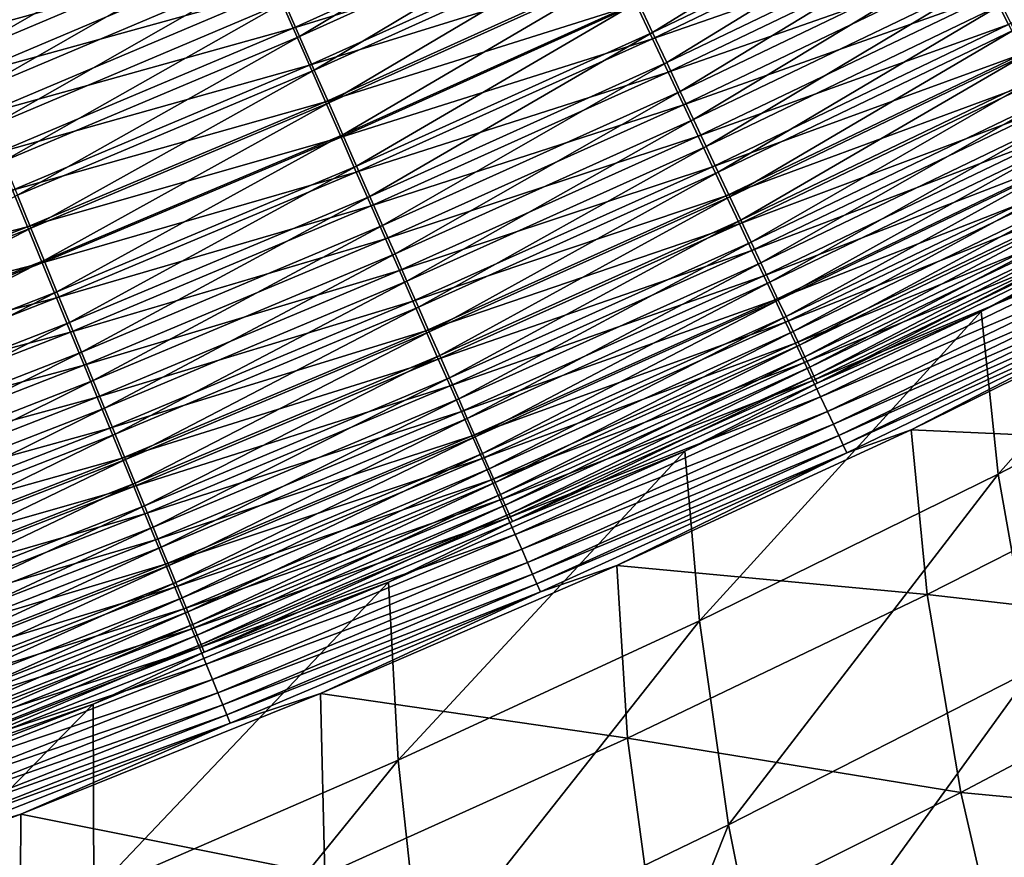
# Model space of a CAD drawing. Header units: metres. Extents: x -1 to 1402, y -1402 to 1.
# Tile 238 of 256: x 853 to 892, y -1155 to -1122. Entities that reach past the tile are written whole.
import ezdxf

# ---------------------------------------------------------------- set-up
doc = ezdxf.new("R2010")
doc.units = ezdxf.units.M

msp = doc.modelspace()

# ---------------------------------------------------------------- linework, layer by layer
at = {"layer": 'None0'}
for points in [[(849.970703, -1121.086548, -499.921295), (850.552734, -1122.509277, -499.609467), (861.357605, -1116.255615, -499.916809)], [(850.552734, -1122.509277, -499.609467), (861.978027, -1117.668457, -499.602509), (861.357605, -1116.255615, -499.916809)], [(903.226746, -1116.050537, -490.582764), (891.827271, -1121.89563, -490.645081), (892.326111, -1122.890381, -489.52002)], [(864.384888, -1123.149414, -497.665863), (875.202271, -1116.651855, -498.234009), (863.797363, -1121.811279, -498.250732)], [(864.384888, -1123.149414, -497.665863), (875.825745, -1117.978394, -497.644836), (875.202271, -1116.651855, -498.234009)], [(878.185303, -1122.999756, -494.648712), (889.019653, -1116.297974, -495.455505), (877.617798, -1121.791992, -495.490234)], [(878.185303, -1122.999756, -494.648712), (889.619202, -1117.493286, -494.608307), (889.019653, -1116.297974, -495.455505)], [(903.520508, -1116.835083, -493.904388), (892.10144, -1122.682739, -493.964813), (891.512878, -1121.508667, -495.071655)], [(851.129211, -1123.918457, -499.229645), (861.978027, -1117.668457, -499.602509), (850.552734, -1122.509277, -499.609467)], [(851.129211, -1123.918457, -499.229645), (862.592468, -1119.067505, -499.219696), (861.978027, -1117.668457, -499.602509)], [(875.561646, -1117.658691, -501.038818), (864.131592, -1122.822876, -501.056854), (863.48291, -1121.344727, -501.61969)], [(875.561646, -1117.658691, -501.038818), (876.238037, -1119.098755, -500.398956), (864.131592, -1122.822876, -501.056854)], [(889.620728, -1117.734497, -498.021881), (878.182251, -1123.238281, -498.059418), (877.549561, -1121.891113, -498.90741)], [(890.27124, -1119.031982, -497.102051), (878.182251, -1123.238281, -498.059418), (889.620728, -1117.734497, -498.021881)], [(878.736145, -1124.171875, -493.748322), (889.619202, -1117.493286, -494.608307), (878.185303, -1122.999756, -494.648712)], [(878.736145, -1124.171875, -493.748322), (890.200928, -1118.653076, -493.701904), (889.619202, -1117.493286, -494.608307)], [(864.960999, -1124.461304, -497.015808), (875.825745, -1117.978394, -497.644836), (864.384888, -1123.149414, -497.665863)], [(864.960999, -1124.461304, -497.015808), (876.43689, -1119.278931, -496.98999), (875.825745, -1117.978394, -497.644836)], [(850.085388, -1121.623413, -502.871735), (862.157837, -1118.325684, -502.52533), (850.716858, -1123.167969, -502.532806)], [(850.716858, -1123.167969, -502.532806), (862.157837, -1118.325684, -502.52533), (862.824402, -1119.844482, -502.109375)], [(879.269043, -1125.306152, -492.790802), (890.200928, -1118.653076, -493.701904), (878.736145, -1124.171875, -493.748322)], [(879.269043, -1125.306152, -492.790802), (890.763611, -1119.774902, -492.738098), (890.200928, -1118.653076, -493.701904)], [(851.69873, -1125.310669, -498.78241), (862.592468, -1119.067505, -499.219696), (851.129211, -1123.918457, -499.229645)], [(851.69873, -1125.310669, -498.78241), (863.199402, -1120.449585, -498.768921), (862.592468, -1119.067505, -499.219696)], [(876.238037, -1119.098755, -500.398956), (864.769043, -1124.275391, -500.421661), (864.131592, -1122.822876, -501.056854)], [(876.901062, -1120.510498, -499.687866), (864.769043, -1124.275391, -500.421661), (876.238037, -1119.098755, -500.398956)], [(865.524475, -1125.744629, -496.302277), (876.43689, -1119.278931, -496.98999), (864.960999, -1124.461304, -497.015808)], [(865.524475, -1125.744629, -496.302277), (877.034607, -1120.550903, -496.27124), (876.43689, -1119.278931, -496.98999)], [(890.27124, -1119.031982, -497.102051), (878.797974, -1124.549316, -497.145752), (878.182251, -1123.238281, -498.059418)], [(890.902344, -1120.290894, -496.118011), (878.797974, -1124.549316, -497.145752), (890.27124, -1119.031982, -497.102051)], [(850.716858, -1123.167969, -502.532806), (862.824402, -1119.844482, -502.109375), (851.342224, -1124.697632, -502.120117)], [(851.342224, -1124.697632, -502.120117), (862.824402, -1119.844482, -502.109375), (863.48291, -1121.344727, -501.61969)], [(879.782959, -1126.399902, -491.777863), (890.763611, -1119.774902, -492.738098), (879.269043, -1125.306152, -492.790802)], [(890.763611, -1119.774902, -492.738098), (879.782959, -1126.399902, -491.777863), (891.306091, -1120.856567, -491.718536)], [(852.259888, -1126.682495, -498.26825), (863.199402, -1120.449585, -498.768921), (851.69873, -1125.310669, -498.78241)], [(852.259888, -1126.682495, -498.26825), (863.797363, -1121.811279, -498.250732), (863.199402, -1120.449585, -498.768921)], [(876.901062, -1120.510498, -499.687866), (865.393982, -1125.699341, -499.715759), (864.769043, -1124.275391, -500.421661)], [(877.549561, -1121.891113, -498.90741), (865.393982, -1125.699341, -499.715759), (876.901062, -1120.510498, -499.687866)], [(890.902344, -1120.290894, -496.118011), (879.395508, -1125.821655, -496.168213), (878.797974, -1124.549316, -497.145752)], [(891.512878, -1121.508667, -495.071655), (879.395508, -1125.821655, -496.168213), (890.902344, -1120.290894, -496.118011)], [(866.074402, -1126.99707, -495.526855), (877.034607, -1120.550903, -496.27124), (865.524475, -1125.744629, -496.302277)], [(866.074402, -1126.99707, -495.526855), (877.617798, -1121.791992, -495.490234), (877.034607, -1120.550903, -496.27124)], [(891.306091, -1120.856567, -491.718536), (879.782959, -1126.399902, -491.777863), (880.276855, -1127.451172, -490.711273)], [(891.306091, -1120.856567, -491.718536), (880.276855, -1127.451172, -490.711273), (891.827271, -1121.89563, -490.645081)], [(863.48291, -1121.344727, -501.61969), (851.960022, -1126.208984, -501.634216), (851.342224, -1124.697632, -502.120117)], [(864.131592, -1122.822876, -501.056854), (851.960022, -1126.208984, -501.634216), (863.48291, -1121.344727, -501.61969)], [(891.512878, -1121.508667, -495.071655), (879.973694, -1127.052734, -495.128723), (879.395508, -1125.821655, -496.168213)], [(892.10144, -1122.682739, -493.964813), (879.973694, -1127.052734, -495.128723), (891.512878, -1121.508667, -495.071655)], [(852.81134, -1128.030762, -497.687897), (863.797363, -1121.811279, -498.250732), (852.259888, -1126.682495, -498.26825)], [(852.81134, -1128.030762, -497.687897), (864.384888, -1123.149414, -497.665863), (863.797363, -1121.811279, -498.250732)], [(877.549561, -1121.891113, -498.90741), (866.00531, -1127.092407, -498.940918), (865.393982, -1125.699341, -499.715759)], [(878.182251, -1123.238281, -498.059418), (866.00531, -1127.092407, -498.940918), (877.549561, -1121.891113, -498.90741)], [(866.60968, -1128.216187, -494.691315), (877.617798, -1121.791992, -495.490234), (866.074402, -1126.99707, -495.526855)], [(866.60968, -1128.216187, -494.691315), (878.185303, -1122.999756, -494.648712), (877.617798, -1121.791992, -495.490234)], [(891.827271, -1121.89563, -490.645081), (880.276855, -1127.451172, -490.711273), (880.749756, -1128.457764, -489.593292)], [(891.827271, -1121.89563, -490.645081), (880.749756, -1128.457764, -489.593292), (892.326111, -1122.890381, -489.52002)], [(892.10144, -1122.682739, -493.964813), (880.53125, -1128.23999, -494.029053), (879.973694, -1127.052734, -495.128723)], [(892.66687, -1123.810669, -492.79953), (880.53125, -1128.23999, -494.029053), (892.10144, -1122.682739, -493.964813)], [(864.131592, -1122.822876, -501.056854), (852.568787, -1127.697998, -501.075745), (851.960022, -1126.208984, -501.634216)], [(864.131592, -1122.822876, -501.056854), (864.769043, -1124.275391, -500.421661), (852.568787, -1127.697998, -501.075745)], [(853.352112, -1129.352783, -497.042847), (864.384888, -1123.149414, -497.665863), (852.81134, -1128.030762, -497.687897)], [(853.352112, -1129.352783, -497.042847), (864.960999, -1124.461304, -497.015808), (864.384888, -1123.149414, -497.665863)], [(867.129272, -1129.399658, -493.797241), (878.185303, -1122.999756, -494.648712), (866.60968, -1128.216187, -494.691315)], [(867.129272, -1129.399658, -493.797241), (878.736145, -1124.171875, -493.748322), (878.185303, -1122.999756, -494.648712)], [(892.326111, -1122.890381, -489.52002), (880.749756, -1128.457764, -489.593292), (881.200806, -1129.417969, -488.426331)], [(892.326111, -1122.890381, -489.52002), (881.200806, -1129.417969, -488.426331), (892.801697, -1123.838745, -488.345795)], [(878.182251, -1123.238281, -498.059418), (866.601868, -1128.451904, -498.09903), (866.00531, -1127.092407, -498.940918)], [(878.797974, -1124.549316, -497.145752), (866.601868, -1128.451904, -498.09903), (878.182251, -1123.238281, -498.059418)], [(892.66687, -1123.810669, -492.79953), (881.067017, -1129.380981, -492.871185), (880.53125, -1128.23999, -494.029053)], [(893.208069, -1124.890259, -491.578217), (881.067017, -1129.380981, -492.871185), (892.66687, -1123.810669, -492.79953)], [(892.801697, -1123.838745, -488.345795), (881.200806, -1129.417969, -488.426331), (881.629272, -1130.329956, -487.212738)], [(892.801697, -1123.838745, -488.345795), (881.629272, -1130.329956, -487.212738), (893.253235, -1124.739014, -487.124725)], [(864.769043, -1124.275391, -500.421661), (853.167053, -1129.161499, -500.445465), (852.568787, -1127.697998, -501.075745)], [(865.393982, -1125.699341, -499.715759), (853.167053, -1129.161499, -500.445465), (864.769043, -1124.275391, -500.421661)], [(867.632141, -1130.545166, -492.846405), (878.736145, -1124.171875, -493.748322), (867.129272, -1129.399658, -493.797241)], [(867.632141, -1130.545166, -492.846405), (879.269043, -1125.306152, -492.790802), (878.736145, -1124.171875, -493.748322)], [(853.881165, -1130.64624, -496.334747), (864.960999, -1124.461304, -497.015808), (853.352112, -1129.352783, -497.042847)], [(853.881165, -1130.64624, -496.334747), (865.524475, -1125.744629, -496.302277), (864.960999, -1124.461304, -497.015808)], [(878.797974, -1124.549316, -497.145752), (867.182556, -1129.775146, -497.191833), (866.601868, -1128.451904, -498.09903)], [(879.395508, -1125.821655, -496.168213), (867.182556, -1129.775146, -497.191833), (878.797974, -1124.549316, -497.145752)], [(893.253235, -1124.739014, -487.124725), (881.629272, -1130.329956, -487.212738), (882.034119, -1131.192017, -485.954895)], [(893.253235, -1124.739014, -487.124725), (882.034119, -1131.192017, -485.954895), (893.679626, -1125.589478, -485.859314)], [(893.208069, -1124.890259, -491.578217), (881.580078, -1130.473633, -491.657593), (881.067017, -1129.380981, -492.871185)], [(893.724121, -1125.919678, -490.303558), (881.580078, -1130.473633, -491.657593), (893.208069, -1124.890259, -491.578217)], [(868.117249, -1131.650146, -491.840393), (879.269043, -1125.306152, -492.790802), (867.632141, -1130.545166, -492.846405)], [(868.117249, -1131.650146, -491.840393), (879.782959, -1126.399902, -491.777863), (879.269043, -1125.306152, -492.790802)], [(865.393982, -1125.699341, -499.715759), (853.753662, -1130.596558, -499.744965), (853.167053, -1129.161499, -500.445465)], [(866.00531, -1127.092407, -498.940918), (853.753662, -1130.596558, -499.744965), (865.393982, -1125.699341, -499.715759)], [(854.397583, -1131.908936, -495.565216), (865.524475, -1125.744629, -496.302277), (853.881165, -1130.64624, -496.334747)], [(854.397583, -1131.908936, -495.565216), (866.074402, -1126.99707, -495.526855), (865.524475, -1125.744629, -496.302277)], [(879.395508, -1125.821655, -496.168213), (867.746277, -1131.059814, -496.221191), (867.182556, -1129.775146, -497.191833)], [(879.973694, -1127.052734, -495.128723), (867.746277, -1131.059814, -496.221191), (879.395508, -1125.821655, -496.168213)], [(893.679626, -1125.589478, -485.859314), (882.034119, -1131.192017, -485.954895), (882.414551, -1132.002075, -484.655151)], [(893.679626, -1125.589478, -485.859314), (882.414551, -1132.002075, -484.655151), (894.080139, -1126.388184, -484.55188)], [(893.724121, -1125.919678, -490.303558), (882.069458, -1131.515869, -490.390839), (881.580078, -1130.473633, -491.657593)], [(894.213928, -1126.896973, -488.978119), (882.069458, -1131.515869, -490.390839), (893.724121, -1125.919678, -490.303558)], [(868.117249, -1131.650146, -491.840393), (868.583618, -1132.712524, -490.781036), (879.782959, -1126.399902, -491.777863)], [(879.782959, -1126.399902, -491.777863), (868.583618, -1132.712524, -490.781036), (880.276855, -1127.451172, -490.711273)], [(894.080139, -1126.388184, -484.55188), (882.414551, -1132.002075, -484.655151), (882.769775, -1132.758423, -483.315918)], [(894.080139, -1126.388184, -484.55188), (882.769775, -1132.758423, -483.315918), (894.453735, -1127.133301, -483.204865)], [(854.90033, -1133.138306, -494.735931), (866.074402, -1126.99707, -495.526855), (854.397583, -1131.908936, -495.565216)], [(854.90033, -1133.138306, -494.735931), (866.60968, -1128.216187, -494.691315), (866.074402, -1126.99707, -495.526855)], [(879.973694, -1127.052734, -495.128723), (868.291809, -1132.303101, -495.188873), (867.746277, -1131.059814, -496.221191)], [(880.53125, -1128.23999, -494.029053), (868.291809, -1132.303101, -495.188873), (879.973694, -1127.052734, -495.128723)], [(894.213928, -1126.896973, -488.978119), (882.534241, -1132.505737, -489.073486), (882.069458, -1131.515869, -490.390839)], [(894.676636, -1127.820068, -487.604523), (882.534241, -1132.505737, -489.073486), (894.213928, -1126.896973, -488.978119)], [(866.00531, -1127.092407, -498.940918), (854.327576, -1132.00061, -498.976074), (853.753662, -1130.596558, -499.744965)], [(866.601868, -1128.451904, -498.09903), (854.327576, -1132.00061, -498.976074), (866.00531, -1127.092407, -498.940918)], [(894.453735, -1127.133301, -483.204865), (882.769775, -1132.758423, -483.315918), (883.098816, -1133.459229, -481.939545)], [(894.453735, -1127.133301, -483.204865), (883.098816, -1133.459229, -481.939545), (894.799561, -1127.822998, -481.820679)], [(880.276855, -1127.451172, -490.711273), (868.583618, -1132.712524, -490.781036), (869.030334, -1133.730347, -489.670563)], [(880.276855, -1127.451172, -490.711273), (869.030334, -1133.730347, -489.670563), (880.749756, -1128.457764, -489.593292)], [(894.676636, -1127.820068, -487.604523), (882.97345, -1133.441406, -487.70813), (882.534241, -1132.505737, -489.073486)], [(895.111145, -1128.68689, -486.185364), (882.97345, -1133.441406, -487.70813), (894.676636, -1127.820068, -487.604523)], [(894.799561, -1127.822998, -481.820679), (883.098816, -1133.459229, -481.939545), (883.401001, -1134.102905, -480.528595)], [(894.799561, -1127.822998, -481.820679), (883.401001, -1134.102905, -480.528595), (895.11676, -1128.455811, -480.401947)], [(866.601868, -1128.451904, -498.09903), (854.887756, -1133.371094, -498.140533), (854.327576, -1132.00061, -498.976074)], [(867.182556, -1129.775146, -497.191833), (854.887756, -1133.371094, -498.140533), (866.601868, -1128.451904, -498.09903)], [(855.388489, -1134.332031, -493.848511), (866.60968, -1128.216187, -494.691315), (854.90033, -1133.138306, -494.735931)], [(855.388489, -1134.332031, -493.848511), (867.129272, -1129.399658, -493.797241), (866.60968, -1128.216187, -494.691315)], [(880.53125, -1128.23999, -494.029053), (868.818054, -1133.502563, -494.096771), (868.291809, -1132.303101, -495.188873)], [(881.067017, -1129.380981, -492.871185), (868.818054, -1133.502563, -494.096771), (880.53125, -1128.23999, -494.029053)], [(880.749756, -1128.457764, -489.593292), (869.030334, -1133.730347, -489.670563), (869.456604, -1134.70166, -488.511292)], [(880.749756, -1128.457764, -489.593292), (869.456604, -1134.70166, -488.511292), (881.200806, -1129.417969, -488.426331)], [(895.11676, -1128.455811, -480.401947), (883.401001, -1134.102905, -480.528595), (883.67572, -1134.68811, -479.086548)], [(895.11676, -1128.455811, -480.401947), (883.67572, -1134.68811, -479.086548), (895.404785, -1129.030396, -478.952118)], [(902.312927, -1128.240234, -469.728088), (891.030273, -1133.905151, -469.891968), (891.691284, -1140.266479, -423.169312)], [(891.030273, -1133.905151, -469.891968), (902.312927, -1128.240234, -469.728088), (896.391174, -1130.999268, -471.365479)], [(902.312927, -1128.240234, -469.728088), (891.691284, -1140.266479, -423.169312), (903.241577, -1134.24939, -423.214264)], [(895.111145, -1128.68689, -486.185364), (883.386169, -1134.320679, -486.297363), (882.97345, -1133.441406, -487.70813)], [(895.516479, -1129.495728, -484.723267), (883.386169, -1134.320679, -486.297363), (895.111145, -1128.68689, -486.185364)], [(853.753662, -1130.596558, -499.744965), (841.440063, -1133.752808, -500.470276), (853.167053, -1129.161499, -500.445465)], [(842.112671, -1135.251709, -496.368561), (853.881165, -1130.64624, -496.334747), (853.352112, -1129.352783, -497.042847)], [(895.404785, -1129.030396, -478.952118), (883.67572, -1134.68811, -479.086548), (883.922546, -1135.214233, -477.616974)], [(895.404785, -1129.030396, -478.952118), (883.922546, -1135.214233, -477.616974), (895.663147, -1129.545898, -477.474854)], [(855.861084, -1135.487793, -492.904633), (867.129272, -1129.399658, -493.797241), (855.388489, -1134.332031, -493.848511)], [(855.861084, -1135.487793, -492.904633), (867.632141, -1130.545166, -492.846405), (867.129272, -1129.399658, -493.797241)], [(881.067017, -1129.380981, -492.871185), (869.323914, -1134.65564, -492.946777), (868.818054, -1133.502563, -494.096771)], [(881.580078, -1130.473633, -491.657593), (869.323914, -1134.65564, -492.946777), (881.067017, -1129.380981, -492.871185)], [(881.200806, -1129.417969, -488.426331), (869.456604, -1134.70166, -488.511292), (869.861694, -1135.624756, -487.305573)], [(881.200806, -1129.417969, -488.426331), (869.861694, -1135.624756, -487.305573), (881.629272, -1130.329956, -487.212738)], [(895.516479, -1129.495728, -484.723267), (883.771545, -1135.141724, -484.843689), (883.386169, -1134.320679, -486.297363)], [(895.891663, -1130.244507, -483.220825), (883.771545, -1135.141724, -484.843689), (895.516479, -1129.495728, -484.723267)], [(895.663147, -1129.545898, -477.474854), (883.922546, -1135.214233, -477.616974), (884.141113, -1135.680054, -476.123596)], [(895.663147, -1129.545898, -477.474854), (884.141113, -1135.680054, -476.123596), (895.891479, -1130.001587, -475.973907)], [(867.182556, -1129.775146, -497.191833), (855.433167, -1134.705444, -497.240143), (854.887756, -1133.371094, -498.140533)], [(867.746277, -1131.059814, -496.221191), (855.433167, -1134.705444, -497.240143), (867.182556, -1129.775146, -497.191833)], [(895.891479, -1130.001587, -475.973907), (884.141113, -1135.680054, -476.123596), (884.330872, -1136.084717, -474.609985)], [(895.891479, -1130.001587, -475.973907), (884.330872, -1136.084717, -474.609985), (896.089233, -1130.39624, -474.452881)], [(881.580078, -1130.473633, -491.657593), (869.808533, -1135.760376, -491.741333), (869.323914, -1134.65564, -492.946777)], [(882.069458, -1131.515869, -490.390839), (869.808533, -1135.760376, -491.741333), (881.580078, -1130.473633, -491.657593)], [(881.629272, -1130.329956, -487.212738), (869.861694, -1135.624756, -487.305573), (870.244751, -1136.497681, -486.055756)], [(881.629272, -1130.329956, -487.212738), (870.244751, -1136.497681, -486.055756), (882.034119, -1131.192017, -485.954895)], [(895.891663, -1130.244507, -483.220825), (884.12854, -1135.902344, -483.349762), (883.771545, -1135.141724, -484.843689)], [(896.23584, -1130.931274, -481.680908), (884.12854, -1135.902344, -483.349762), (895.891663, -1130.244507, -483.220825)], [(896.089233, -1130.39624, -474.452881), (884.330872, -1136.084717, -474.609985), (884.491516, -1136.427246, -473.079834)], [(884.491516, -1136.427246, -473.079834), (896.25592, -1130.729126, -472.915527), (896.089233, -1130.39624, -474.452881)], [(853.753662, -1130.596558, -499.744965), (841.988098, -1135.19751, -499.775452), (841.440063, -1133.752808, -500.470276)], [(854.327576, -1132.00061, -498.976074), (841.988098, -1135.19751, -499.775452), (853.753662, -1130.596558, -499.744965)], [(842.595337, -1136.523438, -495.605164), (853.881165, -1130.64624, -496.334747), (842.112671, -1135.251709, -496.368561)], [(842.595337, -1136.523438, -495.605164), (854.397583, -1131.908936, -495.565216), (853.881165, -1130.64624, -496.334747)], [(856.317139, -1136.603149, -491.905945), (867.632141, -1130.545166, -492.846405), (855.861084, -1135.487793, -492.904633)], [(856.317139, -1136.603149, -491.905945), (868.117249, -1131.650146, -491.840393), (867.632141, -1130.545166, -492.846405)], [(884.622437, -1136.706787, -471.536743), (896.25592, -1130.729126, -472.915527), (884.491516, -1136.427246, -473.079834)], [(884.622437, -1136.706787, -471.536743), (896.391174, -1130.999268, -471.365479), (896.25592, -1130.729126, -472.915527)], [(867.746277, -1131.059814, -496.221191), (855.962708, -1136.001221, -496.276703), (855.433167, -1134.705444, -497.240143)], [(868.291809, -1132.303101, -495.188873), (855.962708, -1136.001221, -496.276703), (867.746277, -1131.059814, -496.221191)], [(882.034119, -1131.192017, -485.954895), (870.244751, -1136.497681, -486.055756), (870.604919, -1137.318604, -484.76416)], [(882.034119, -1131.192017, -485.954895), (870.604919, -1137.318604, -484.76416), (882.414551, -1132.002075, -484.655151)], [(896.23584, -1130.931274, -481.680908), (884.45636, -1136.600952, -481.818329), (884.12854, -1135.902344, -483.349762)], [(896.54834, -1131.555054, -480.107239), (884.45636, -1136.600952, -481.818329), (896.23584, -1130.931274, -481.680908)], [(891.030273, -1133.905151, -469.891968), (896.391174, -1130.999268, -471.365479), (884.622437, -1136.706787, -471.536743)], [(856.317139, -1136.603149, -491.905945), (856.755737, -1137.675903, -490.854187), (868.117249, -1131.650146, -491.840393)], [(856.755737, -1137.675903, -490.854187), (868.583618, -1132.712524, -490.781036), (868.117249, -1131.650146, -491.840393)], [(882.069458, -1131.515869, -490.390839), (870.270996, -1136.814697, -490.482941), (869.808533, -1135.760376, -491.741333)], [(882.534241, -1132.505737, -489.073486), (870.270996, -1136.814697, -490.482941), (882.069458, -1131.515869, -490.390839)], [(896.54834, -1131.555054, -480.107239), (884.754395, -1137.236328, -480.253143), (884.45636, -1136.600952, -481.818329)], [(896.828735, -1132.114624, -478.503845), (884.754395, -1137.236328, -480.253143), (896.54834, -1131.555054, -480.107239)], [(854.327576, -1132.00061, -498.976074), (842.524414, -1136.611328, -499.012695), (841.988098, -1135.19751, -499.775452)], [(854.887756, -1133.371094, -498.140533), (842.524414, -1136.611328, -499.012695), (854.327576, -1132.00061, -498.976074)], [(843.06543, -1137.761963, -494.78241), (854.397583, -1131.908936, -495.565216), (842.595337, -1136.523438, -495.605164)], [(843.06543, -1137.761963, -494.78241), (854.90033, -1133.138306, -494.735931), (854.397583, -1131.908936, -495.565216)], [(882.414551, -1132.002075, -484.655151), (870.604919, -1137.318604, -484.76416), (870.941467, -1138.085815, -483.433136)], [(882.414551, -1132.002075, -484.655151), (870.941467, -1138.085815, -483.433136), (882.769775, -1132.758423, -483.315918)], [(868.291809, -1132.303101, -495.188873), (856.475342, -1137.255615, -495.251984), (855.962708, -1136.001221, -496.276703)], [(868.818054, -1133.502563, -494.096771), (856.475342, -1137.255615, -495.251984), (868.291809, -1132.303101, -495.188873)], [(896.828735, -1132.114624, -478.503845), (885.022217, -1137.807251, -478.658142), (884.754395, -1137.236328, -480.253143)], [(897.076416, -1132.609253, -476.874725), (885.022217, -1137.807251, -478.658142), (896.828735, -1132.114624, -478.503845)], [(856.755737, -1137.675903, -490.854187), (857.176025, -1138.703979, -489.751556), (868.583618, -1132.712524, -490.781036)], [(868.583618, -1132.712524, -490.781036), (857.176025, -1138.703979, -489.751556), (869.030334, -1133.730347, -489.670563)], [(882.534241, -1132.505737, -489.073486), (870.710449, -1137.816528, -489.174164), (870.270996, -1136.814697, -490.482941)], [(882.97345, -1133.441406, -487.70813), (870.710449, -1137.816528, -489.174164), (882.534241, -1132.505737, -489.073486)], [(882.769775, -1132.758423, -483.315918), (870.941467, -1138.085815, -483.433136), (871.25354, -1138.797363, -482.065002)], [(882.769775, -1132.758423, -483.315918), (871.25354, -1138.797363, -482.065002), (883.098816, -1133.459229, -481.939545)], [(897.076416, -1132.609253, -476.874725), (885.259338, -1138.312866, -477.037262), (885.022217, -1137.807251, -478.658142)], [(897.076416, -1132.609253, -476.874725), (897.291016, -1133.03772, -475.223846), (885.259338, -1138.312866, -477.037262)], [(843.521912, -1138.964844, -493.901917), (854.90033, -1133.138306, -494.735931), (843.06543, -1137.761963, -494.78241)], [(843.521912, -1138.964844, -493.901917), (855.388489, -1134.332031, -493.848511), (854.90033, -1133.138306, -494.735931)], [(885.259338, -1138.312866, -477.037262), (897.291016, -1133.03772, -475.223846), (885.465271, -1138.752197, -475.39447)], [(885.465271, -1138.752197, -475.39447), (897.291016, -1133.03772, -475.223846), (897.471924, -1133.39917, -473.555237)], [(888.297913, -1138.522949, -470.339172), (899.68457, -1132.930298, -470.156799), (900.515503, -1139.074097, -423.60968)], [(899.68457, -1132.930298, -470.156799), (888.297913, -1138.522949, -470.339172), (897.618713, -1133.692383, -471.872833)], [(854.887756, -1133.371094, -498.140533), (843.048035, -1137.991699, -498.183807), (842.524414, -1136.611328, -499.012695)], [(855.433167, -1134.705444, -497.240143), (843.048035, -1137.991699, -498.183807), (854.887756, -1133.371094, -498.140533)], [(868.818054, -1133.502563, -494.096771), (856.970093, -1138.466309, -494.167816), (856.475342, -1137.255615, -495.251984)], [(869.323914, -1134.65564, -492.946777), (856.970093, -1138.466309, -494.167816), (868.818054, -1133.502563, -494.096771)], [(882.97345, -1133.441406, -487.70813), (871.125916, -1138.764038, -487.817535), (870.710449, -1137.816528, -489.174164)], [(883.386169, -1134.320679, -486.297363), (871.125916, -1138.764038, -487.817535), (882.97345, -1133.441406, -487.70813)], [(883.098816, -1133.459229, -481.939545), (871.25354, -1138.797363, -482.065002), (871.540405, -1139.451538, -480.662323)], [(883.098816, -1133.459229, -481.939545), (871.540405, -1139.451538, -480.662323), (883.401001, -1134.102905, -480.528595)], [(897.471924, -1133.39917, -473.555237), (885.639526, -1139.124146, -473.733704), (885.465271, -1138.752197, -475.39447)], [(897.618713, -1133.692383, -471.872833), (885.639526, -1139.124146, -473.733704), (897.471924, -1133.39917, -473.555237)], [(869.030334, -1133.730347, -489.670563), (857.176025, -1138.703979, -489.751556), (857.577271, -1139.685669, -488.600372)], [(869.030334, -1133.730347, -489.670563), (857.577271, -1139.685669, -488.600372), (869.456604, -1134.70166, -488.511292)], [(891.030273, -1133.905151, -469.891968), (879.44812, -1139.367798, -470.068024), (880.020325, -1146.000854, -423.122955)], [(879.44812, -1139.367798, -470.068024), (891.030273, -1133.905151, -469.891968), (884.622437, -1136.706787, -471.536743)], [(891.030273, -1133.905151, -469.891968), (880.020325, -1146.000854, -423.122955), (891.691284, -1140.266479, -423.169312)], [(897.618713, -1133.692383, -471.872833), (885.781616, -1139.427612, -472.058899), (885.639526, -1139.124146, -473.733704)], [(897.618713, -1133.692383, -471.872833), (888.297913, -1138.522949, -470.339172), (885.781616, -1139.427612, -472.058899)], [(843.96405, -1140.129883, -492.965332), (855.388489, -1134.332031, -493.848511), (843.521912, -1138.964844, -493.901917)], [(843.96405, -1140.129883, -492.965332), (855.861084, -1135.487793, -492.904633), (855.388489, -1134.332031, -493.848511)], [(883.386169, -1134.320679, -486.297363), (871.516663, -1139.655151, -486.415588), (871.125916, -1138.764038, -487.817535)], [(883.771545, -1135.141724, -484.843689), (871.516663, -1139.655151, -486.415588), (883.386169, -1134.320679, -486.297363)], [(883.401001, -1134.102905, -480.528595), (871.540405, -1139.451538, -480.662323), (871.801575, -1140.047241, -479.228516)], [(883.401001, -1134.102905, -480.528595), (871.801575, -1140.047241, -479.228516), (883.67572, -1134.68811, -479.086548)], [(903.241577, -1134.24939, -423.214264), (891.691284, -1140.266479, -423.169312), (893.053162, -1147.900024, -366.941589)], [(855.433167, -1134.705444, -497.240143), (843.557922, -1139.33606, -497.290497), (843.048035, -1137.991699, -498.183807)], [(855.962708, -1136.001221, -496.276703), (843.557922, -1139.33606, -497.290497), (855.433167, -1134.705444, -497.240143)], [(869.323914, -1134.65564, -492.946777), (857.445801, -1139.630615, -493.026062), (856.970093, -1138.466309, -494.167816)], [(869.808533, -1135.760376, -491.741333), (857.445801, -1139.630615, -493.026062), (869.323914, -1134.65564, -492.946777)], [(869.456604, -1134.70166, -488.511292), (857.577271, -1139.685669, -488.600372), (857.95874, -1140.619019, -487.402924)], [(869.456604, -1134.70166, -488.511292), (857.95874, -1140.619019, -487.402924), (869.861694, -1135.624756, -487.305573)], [(883.67572, -1134.68811, -479.086548), (871.801575, -1140.047241, -479.228516), (872.036621, -1140.583618, -477.76712)], [(883.67572, -1134.68811, -479.086548), (872.036621, -1140.583618, -477.76712), (883.922546, -1135.214233, -477.616974)], [(844.390808, -1141.254639, -491.974274), (855.861084, -1135.487793, -492.904633), (843.96405, -1140.129883, -492.965332)], [(844.390808, -1141.254639, -491.974274), (856.317139, -1136.603149, -491.905945), (855.861084, -1135.487793, -492.904633)], [(883.771545, -1135.141724, -484.843689), (871.881775, -1140.487793, -484.970856), (871.516663, -1139.655151, -486.415588)], [(884.12854, -1135.902344, -483.349762), (871.881775, -1140.487793, -484.970856), (883.771545, -1135.141724, -484.843689)], [(883.922546, -1135.214233, -477.616974), (872.036621, -1140.583618, -477.76712), (872.245178, -1141.05957, -476.281738)], [(883.922546, -1135.214233, -477.616974), (872.245178, -1141.05957, -476.281738), (884.141113, -1135.680054, -476.123596)], [(869.808533, -1135.760376, -491.741333), (857.901733, -1140.74646, -491.829132), (857.445801, -1139.630615, -493.026062)], [(870.270996, -1136.814697, -490.482941), (857.901733, -1140.74646, -491.829132), (869.808533, -1135.760376, -491.741333)], [(869.861694, -1135.624756, -487.305573), (857.95874, -1140.619019, -487.402924), (858.319702, -1141.502319, -486.16153)], [(869.861694, -1135.624756, -487.305573), (858.319702, -1141.502319, -486.16153), (870.244751, -1136.497681, -486.055756)], [(884.12854, -1135.902344, -483.349762), (872.220276, -1141.260132, -483.485901), (871.881775, -1140.487793, -484.970856)], [(884.45636, -1136.600952, -481.818329), (872.220276, -1141.260132, -483.485901), (884.12854, -1135.902344, -483.349762)], [(884.141113, -1135.680054, -476.123596), (872.245178, -1141.05957, -476.281738), (872.426758, -1141.474243, -474.776001)], [(884.141113, -1135.680054, -476.123596), (872.426758, -1141.474243, -474.776001), (884.330872, -1136.084717, -474.609985)], [(855.962708, -1136.001221, -496.276703), (844.053101, -1140.641724, -496.334564), (843.557922, -1139.33606, -497.290497)], [(856.475342, -1137.255615, -495.251984), (844.053101, -1140.641724, -496.334564), (855.962708, -1136.001221, -496.276703)], [(884.330872, -1136.084717, -474.609985), (872.426758, -1141.474243, -474.776001), (872.580933, -1141.82666, -473.253479)], [(884.330872, -1136.084717, -474.609985), (872.580933, -1141.82666, -473.253479), (884.491516, -1136.427246, -473.079834)], [(844.390808, -1141.254639, -491.974274), (844.801331, -1142.336792, -490.93045), (856.317139, -1136.603149, -491.905945)], [(844.801331, -1142.336792, -490.93045), (856.755737, -1137.675903, -490.854187), (856.317139, -1136.603149, -491.905945)], [(870.244751, -1136.497681, -486.055756), (858.319702, -1141.502319, -486.16153), (858.659363, -1142.333618, -484.878479)], [(870.244751, -1136.497681, -486.055756), (858.659363, -1142.333618, -484.878479), (870.604919, -1137.318604, -484.76416)], [(884.45636, -1136.600952, -481.818329), (872.531494, -1141.970215, -481.96347), (872.220276, -1141.260132, -483.485901)], [(884.754395, -1137.236328, -480.253143), (872.531494, -1141.970215, -481.96347), (884.45636, -1136.600952, -481.818329)], [(884.491516, -1136.427246, -473.079834), (872.580933, -1141.82666, -473.253479), (872.707336, -1142.115845, -471.717773)], [(872.707336, -1142.115845, -471.717773), (884.622437, -1136.706787, -471.536743), (884.491516, -1136.427246, -473.079834)], [(870.270996, -1136.814697, -490.482941), (858.336975, -1141.812012, -490.579529), (857.901733, -1140.74646, -491.829132)], [(870.710449, -1137.816528, -489.174164), (858.336975, -1141.812012, -490.579529), (870.270996, -1136.814697, -490.482941)], [(879.44812, -1139.367798, -470.068024), (884.622437, -1136.706787, -471.536743), (872.707336, -1142.115845, -471.717773)], [(856.475342, -1137.255615, -495.251984), (844.532654, -1141.90625, -495.31778), (844.053101, -1140.641724, -496.334564)], [(856.970093, -1138.466309, -494.167816), (844.532654, -1141.90625, -495.31778), (856.475342, -1137.255615, -495.251984)], [(870.604919, -1137.318604, -484.76416), (858.659363, -1142.333618, -484.878479), (858.97699, -1143.111084, -483.556091)], [(870.604919, -1137.318604, -484.76416), (858.97699, -1143.111084, -483.556091), (870.941467, -1138.085815, -483.433136)], [(884.754395, -1137.236328, -480.253143), (872.814819, -1142.616821, -480.407257), (872.531494, -1141.970215, -481.96347)], [(885.022217, -1137.807251, -478.658142), (872.814819, -1142.616821, -480.407257), (884.754395, -1137.236328, -480.253143)], [(844.801331, -1142.336792, -490.93045), (845.194946, -1143.37439, -489.836029), (856.755737, -1137.675903, -490.854187)], [(845.194946, -1143.37439, -489.836029), (857.176025, -1138.703979, -489.751556), (856.755737, -1137.675903, -490.854187)], [(870.710449, -1137.816528, -489.174164), (858.750793, -1142.825073, -489.279724), (858.336975, -1141.812012, -490.579529)], [(871.125916, -1138.764038, -487.817535), (858.750793, -1142.825073, -489.279724), (870.710449, -1137.816528, -489.174164)], [(885.022217, -1137.807251, -478.658142), (873.069824, -1143.198975, -478.821136), (872.814819, -1142.616821, -480.407257)], [(885.259338, -1138.312866, -477.037262), (873.069824, -1143.198975, -478.821136), (885.022217, -1137.807251, -478.658142)], [(870.941467, -1138.085815, -483.433136), (858.97699, -1143.111084, -483.556091), (859.27179, -1143.832886, -482.196655)], [(870.941467, -1138.085815, -483.433136), (859.27179, -1143.832886, -482.196655), (871.25354, -1138.797363, -482.065002)], [(856.970093, -1138.466309, -494.167816), (844.995544, -1143.126953, -494.241882), (844.532654, -1141.90625, -495.31778)], [(857.445801, -1139.630615, -493.026062), (844.995544, -1143.126953, -494.241882), (856.970093, -1138.466309, -494.167816)], [(873.069824, -1143.198975, -478.821136), (885.259338, -1138.312866, -477.037262), (873.296082, -1143.715698, -477.209015)], [(873.296082, -1143.715698, -477.209015), (885.259338, -1138.312866, -477.037262), (885.465271, -1138.752197, -475.39447)], [(876.788574, -1143.830566, -470.531464), (888.297913, -1138.522949, -470.339172), (888.915405, -1144.971069, -423.582489)], [(888.297913, -1138.522949, -470.339172), (876.788574, -1143.830566, -470.531464), (885.781616, -1139.427612, -472.058899)], [(888.297913, -1138.522949, -470.339172), (900.515503, -1139.074097, -423.60968), (888.915405, -1144.971069, -423.582489)], [(845.194946, -1143.37439, -489.836029), (845.570923, -1144.365601, -488.693268), (857.176025, -1138.703979, -489.751556)], [(857.176025, -1138.703979, -489.751556), (845.570923, -1144.365601, -488.693268), (857.577271, -1139.685669, -488.600372)], [(871.125916, -1138.764038, -487.817535), (859.142334, -1143.783813, -487.932251), (858.750793, -1142.825073, -489.279724)], [(871.516663, -1139.655151, -486.415588), (859.142334, -1143.783813, -487.932251), (871.125916, -1138.764038, -487.817535)], [(871.25354, -1138.797363, -482.065002), (859.27179, -1143.832886, -482.196655), (859.543091, -1144.497314, -480.802673)], [(871.25354, -1138.797363, -482.065002), (859.543091, -1144.497314, -480.802673), (871.540405, -1139.451538, -480.662323)], [(885.465271, -1138.752197, -475.39447), (873.493042, -1144.165771, -475.574768), (873.296082, -1143.715698, -477.209015)], [(885.639526, -1139.124146, -473.733704), (873.493042, -1144.165771, -475.574768), (885.465271, -1138.752197, -475.39447)], [(879.44812, -1139.367798, -470.068024), (867.865479, -1144.484497, -470.251495), (868.235046, -1151.450195, -423.075348)], [(867.865479, -1144.484497, -470.251495), (879.44812, -1139.367798, -470.068024), (872.707336, -1142.115845, -471.717773)], [(879.44812, -1139.367798, -470.068024), (868.235046, -1151.450195, -423.075348), (880.020325, -1146.000854, -423.122955)], [(885.639526, -1139.124146, -473.733704), (873.6604, -1144.54834, -473.922333), (873.493042, -1144.165771, -475.574768)], [(885.781616, -1139.427612, -472.058899), (873.6604, -1144.54834, -473.922333), (885.639526, -1139.124146, -473.733704)], [(888.915405, -1144.971069, -423.582489), (900.515503, -1139.074097, -423.60968), (902.053162, -1146.470947, -367.386719)], [(857.445801, -1139.630615, -493.026062), (845.440857, -1144.301514, -493.108734), (844.995544, -1143.126953, -494.241882)], [(857.901733, -1140.74646, -491.829132), (845.440857, -1144.301514, -493.108734), (857.445801, -1139.630615, -493.026062)], [(857.577271, -1139.685669, -488.600372), (845.570923, -1144.365601, -488.693268), (845.928589, -1145.308594, -487.504486)], [(857.577271, -1139.685669, -488.600372), (845.928589, -1145.308594, -487.504486), (857.95874, -1140.619019, -487.402924)], [(871.516663, -1139.655151, -486.415588), (859.510803, -1144.686035, -486.539612), (859.142334, -1143.783813, -487.932251)], [(871.881775, -1140.487793, -484.970856), (859.510803, -1144.686035, -486.539612), (871.516663, -1139.655151, -486.415588)], [(871.540405, -1139.451538, -480.662323), (859.543091, -1144.497314, -480.802673), (859.790405, -1145.103394, -479.377533)], [(871.540405, -1139.451538, -480.662323), (859.790405, -1145.103394, -479.377533), (871.801575, -1140.047241, -479.228516)], [(885.781616, -1139.427612, -472.058899), (873.797546, -1144.862305, -472.255585), (873.6604, -1144.54834, -473.922333)], [(885.781616, -1139.427612, -472.058899), (876.788574, -1143.830566, -470.531464), (873.797546, -1144.862305, -472.255585)], [(871.801575, -1140.047241, -479.228516), (859.790405, -1145.103394, -479.377533), (860.013428, -1145.649902, -477.924713)], [(871.801575, -1140.047241, -479.228516), (860.013428, -1145.649902, -477.924713), (872.036621, -1140.583618, -477.76712)], [(871.881775, -1140.487793, -484.970856), (859.855286, -1145.529907, -485.104279), (859.510803, -1144.686035, -486.539612)], [(872.220276, -1141.260132, -483.485901), (859.855286, -1145.529907, -485.104279), (871.881775, -1140.487793, -484.970856)], [(891.691284, -1140.266479, -423.169312), (880.020325, -1146.000854, -423.122955), (881.158386, -1153.977417, -366.880554)], [(891.691284, -1140.266479, -423.169312), (881.158386, -1153.977417, -366.880554), (893.053162, -1147.900024, -366.941589)], [(857.901733, -1140.74646, -491.829132), (845.867859, -1145.427734, -491.920715), (845.440857, -1144.301514, -493.108734)], [(858.336975, -1141.812012, -490.579529), (845.867859, -1145.427734, -491.920715), (857.901733, -1140.74646, -491.829132)], [(857.95874, -1140.619019, -487.402924), (845.928589, -1145.308594, -487.504486), (846.267212, -1146.20166, -486.271881)], [(857.95874, -1140.619019, -487.402924), (846.267212, -1146.20166, -486.271881), (858.319702, -1141.502319, -486.16153)], [(872.036621, -1140.583618, -477.76712), (860.013428, -1145.649902, -477.924713), (860.21167, -1146.135986, -476.447815)], [(872.036621, -1140.583618, -477.76712), (860.21167, -1146.135986, -476.447815), (872.245178, -1141.05957, -476.281738)], [(872.220276, -1141.260132, -483.485901), (860.17511, -1146.313354, -483.628784), (859.855286, -1145.529907, -485.104279)], [(872.531494, -1141.970215, -481.96347), (860.17511, -1146.313354, -483.628784), (872.220276, -1141.260132, -483.485901)], [(872.245178, -1141.05957, -476.281738), (860.21167, -1146.135986, -476.447815), (860.384766, -1146.560669, -474.950378)], [(872.245178, -1141.05957, -476.281738), (860.384766, -1146.560669, -474.950378), (872.426758, -1141.474243, -474.776001)], [(858.319702, -1141.502319, -486.16153), (846.267212, -1146.20166, -486.271881), (846.58606, -1147.042725, -484.997772)], [(858.319702, -1141.502319, -486.16153), (846.58606, -1147.042725, -484.997772), (858.659363, -1142.333618, -484.878479)], [(872.426758, -1141.474243, -474.776001), (860.384766, -1146.560669, -474.950378), (860.532349, -1146.923096, -473.435913)], [(872.426758, -1141.474243, -474.776001), (860.532349, -1146.923096, -473.435913), (872.580933, -1141.82666, -473.253479)], [(858.336975, -1141.812012, -490.579529), (846.275635, -1146.50354, -490.680298), (845.867859, -1145.427734, -491.920715)], [(858.750793, -1142.825073, -489.279724), (846.275635, -1146.50354, -490.680298), (858.336975, -1141.812012, -490.579529)], [(872.531494, -1141.970215, -481.96347), (860.469421, -1147.034546, -482.115814), (860.17511, -1146.313354, -483.628784)], [(872.814819, -1142.616821, -480.407257), (860.469421, -1147.034546, -482.115814), (872.531494, -1141.970215, -481.96347)], [(872.580933, -1141.82666, -473.253479), (860.532349, -1146.923096, -473.435913), (860.653992, -1147.222046, -471.90799)], [(872.580933, -1141.82666, -473.253479), (860.653992, -1147.222046, -471.90799), (872.707336, -1142.115845, -471.717773)], [(858.659363, -1142.333618, -484.878479), (846.58606, -1147.042725, -484.997772), (846.88446, -1147.829956, -483.684418)], [(858.659363, -1142.333618, -484.878479), (846.88446, -1147.829956, -483.684418), (858.97699, -1143.111084, -483.556091)], [(872.707336, -1142.115845, -471.717773), (860.653992, -1147.222046, -471.90799), (867.865479, -1144.484497, -470.251495)], [(858.750793, -1142.825073, -489.279724), (846.663574, -1147.5271, -489.389893), (846.275635, -1146.50354, -490.680298)], [(859.142334, -1143.783813, -487.932251), (846.663574, -1147.5271, -489.389893), (858.750793, -1142.825073, -489.279724)], [(872.814819, -1142.616821, -480.407257), (860.737732, -1147.692261, -480.569031), (860.469421, -1147.034546, -482.115814)], [(873.069824, -1143.198975, -478.821136), (860.737732, -1147.692261, -480.569031), (872.814819, -1142.616821, -480.407257)], [(858.97699, -1143.111084, -483.556091), (846.88446, -1147.829956, -483.684418), (847.161743, -1148.561768, -482.334045)], [(858.97699, -1143.111084, -483.556091), (847.161743, -1148.561768, -482.334045), (859.27179, -1143.832886, -482.196655)], [(860.737732, -1147.692261, -480.569031), (873.069824, -1143.198975, -478.821136), (860.979614, -1148.285522, -478.992249)], [(860.979614, -1148.285522, -478.992249), (873.069824, -1143.198975, -478.821136), (873.296082, -1143.715698, -477.209015)], [(859.142334, -1143.783813, -487.932251), (847.030884, -1148.496338, -488.051971), (846.663574, -1147.5271, -489.389893)], [(859.510803, -1144.686035, -486.539612), (847.030884, -1148.496338, -488.051971), (859.142334, -1143.783813, -487.932251)], [(859.27179, -1143.832886, -482.196655), (847.161743, -1148.561768, -482.334045), (847.417175, -1149.236084, -480.949188)], [(859.27179, -1143.832886, -482.196655), (847.417175, -1149.236084, -480.949188), (859.543091, -1144.497314, -480.802673)], [(873.296082, -1143.715698, -477.209015), (861.194702, -1148.81311, -477.389343), (860.979614, -1148.285522, -478.992249)], [(873.493042, -1144.165771, -475.574768), (861.194702, -1148.81311, -477.389343), (873.296082, -1143.715698, -477.209015)], [(865.197937, -1148.835815, -470.732544), (876.788574, -1143.830566, -470.531464), (877.200684, -1150.589233, -423.554871)], [(876.788574, -1143.830566, -470.531464), (865.197937, -1148.835815, -470.732544), (873.797546, -1144.862305, -472.255585)], [(876.788574, -1143.830566, -470.531464), (888.915405, -1144.971069, -423.582489), (877.200684, -1150.589233, -423.554871)], [(873.493042, -1144.165771, -475.574768), (861.382507, -1149.27417, -475.76413), (861.194702, -1148.81311, -477.389343)], [(873.6604, -1144.54834, -473.922333), (861.382507, -1149.27417, -475.76413), (873.493042, -1144.165771, -475.574768)], [(859.510803, -1144.686035, -486.539612), (847.376709, -1149.40918, -486.669037), (847.030884, -1148.496338, -488.051971)], [(859.855286, -1145.529907, -485.104279), (847.376709, -1149.40918, -486.669037), (859.510803, -1144.686035, -486.539612)], [(859.543091, -1144.497314, -480.802673), (847.417175, -1149.236084, -480.949188), (847.650452, -1149.852051, -479.533112)], [(859.543091, -1144.497314, -480.802673), (847.650452, -1149.852051, -479.533112), (859.790405, -1145.103394, -479.377533)], [(867.865479, -1144.484497, -470.251495), (856.321655, -1149.249634, -470.441223), (856.341797, -1156.611694, -423.02655)], [(860.653992, -1147.222046, -471.90799), (856.321655, -1149.249634, -470.441223), (867.865479, -1144.484497, -470.251495)], [(867.865479, -1144.484497, -470.251495), (856.341797, -1156.611694, -423.02655), (868.235046, -1151.450195, -423.075348)], [(873.6604, -1144.54834, -473.922333), (861.542603, -1149.66748, -474.120483), (861.382507, -1149.27417, -475.76413)], [(873.797546, -1144.862305, -472.255585), (861.542603, -1149.66748, -474.120483), (873.6604, -1144.54834, -473.922333)], [(859.790405, -1145.103394, -479.377533), (847.650452, -1149.852051, -479.533112), (847.861084, -1150.408691, -478.089294)], [(859.790405, -1145.103394, -479.377533), (847.861084, -1150.408691, -478.089294), (860.013428, -1145.649902, -477.924713)], [(861.542603, -1149.66748, -474.120483), (873.797546, -1144.862305, -472.255585), (861.674561, -1149.992065, -472.462219)], [(873.797546, -1144.862305, -472.255585), (865.197937, -1148.835815, -470.732544), (861.674561, -1149.992065, -472.462219)], [(877.200684, -1150.589233, -423.554871), (888.915405, -1144.971069, -423.582489), (890.239685, -1152.706421, -367.339508)], [(888.915405, -1144.971069, -423.582489), (902.053162, -1146.470947, -367.386719), (890.239685, -1152.706421, -367.339508)], [(859.855286, -1145.529907, -485.104279), (847.700439, -1150.263672, -485.24353), (847.376709, -1149.40918, -486.669037)], [(860.17511, -1146.313354, -483.628784), (847.700439, -1150.263672, -485.24353), (859.855286, -1145.529907, -485.104279)], [(860.013428, -1145.649902, -477.924713), (847.861084, -1150.408691, -478.089294), (848.048767, -1150.904785, -476.621277)], [(860.013428, -1145.649902, -477.924713), (848.048767, -1150.904785, -476.621277), (860.21167, -1146.135986, -476.447815)], [(860.21167, -1146.135986, -476.447815), (848.048767, -1150.904785, -476.621277), (848.213135, -1151.339478, -475.132507)], [(860.21167, -1146.135986, -476.447815), (848.213135, -1151.339478, -475.132507), (860.384766, -1146.560669, -474.950378)], [(880.020325, -1146.000854, -423.122955), (868.235046, -1151.450195, -423.075348), (869.142212, -1159.777222, -366.817993)], [(880.020325, -1146.000854, -423.122955), (869.142212, -1159.777222, -366.817993), (881.158386, -1153.977417, -366.880554)], [(860.17511, -1146.313354, -483.628784), (848.00116, -1151.057861, -483.777893), (847.700439, -1150.263672, -485.24353)], [(860.469421, -1147.034546, -482.115814), (848.00116, -1151.057861, -483.777893), (860.17511, -1146.313354, -483.628784)], [(860.384766, -1146.560669, -474.950378), (848.213135, -1151.339478, -475.132507), (848.35376, -1151.711792, -473.626526)], [(860.384766, -1146.560669, -474.950378), (848.35376, -1151.711792, -473.626526), (860.532349, -1146.923096, -473.435913)], [(890.239685, -1152.706421, -367.339508), (902.053162, -1146.470947, -367.386719), (904.059204, -1154.007935, -311.269684)], [(860.469421, -1147.034546, -482.115814), (848.27832, -1151.789795, -482.274841), (848.00116, -1151.057861, -483.777893)], [(860.737732, -1147.692261, -480.569031), (848.27832, -1151.789795, -482.274841), (860.469421, -1147.034546, -482.115814)], [(860.532349, -1146.923096, -473.435913), (848.35376, -1151.711792, -473.626526), (848.470276, -1152.020752, -472.106812)], [(860.532349, -1146.923096, -473.435913), (848.470276, -1152.020752, -472.106812), (860.653992, -1147.222046, -471.90799)], [(860.653992, -1147.222046, -471.90799), (848.470276, -1152.020752, -472.106812), (856.321655, -1149.249634, -470.441223)], [(848.27832, -1151.789795, -482.274841), (860.737732, -1147.692261, -480.569031), (848.531311, -1152.458374, -480.737915)], [(848.531311, -1152.458374, -480.737915), (860.737732, -1147.692261, -480.569031), (860.979614, -1148.285522, -478.992249)], [(893.053162, -1147.900024, -366.941589), (881.158386, -1153.977417, -366.880554), (882.785339, -1162.085449, -310.731415)], [(893.053162, -1147.900024, -366.941589), (882.785339, -1162.085449, -310.731415), (894.893677, -1155.671509, -310.801453)], [(860.979614, -1148.285522, -478.992249), (848.759827, -1153.0625, -479.170929), (848.531311, -1152.458374, -480.737915)], [(861.194702, -1148.81311, -477.389343), (848.759827, -1153.0625, -479.170929), (860.979614, -1148.285522, -478.992249)], [(861.194702, -1148.81311, -477.389343), (848.96344, -1153.600952, -477.577667), (848.759827, -1153.0625, -479.170929)], [(861.382507, -1149.27417, -475.76413), (848.96344, -1153.600952, -477.577667), (861.194702, -1148.81311, -477.389343)], [(853.491577, -1153.554321, -470.942657), (865.197937, -1148.835815, -470.732544), (865.377319, -1155.926025, -423.526886)], [(865.197937, -1148.835815, -470.732544), (853.491577, -1153.554321, -470.942657), (861.674561, -1149.992065, -472.462219)], [(865.197937, -1148.835815, -470.732544), (877.200684, -1150.589233, -423.554871), (865.377319, -1155.926025, -423.526886)], [(856.321655, -1149.249634, -470.441223), (844.346985, -1161.483154, -422.976624), (856.341797, -1156.611694, -423.02655)], [(856.321655, -1149.249634, -470.441223), (844.382813, -1153.83606, -470.644135), (844.346985, -1161.483154, -422.976624)], [(848.470276, -1152.020752, -472.106812), (844.382813, -1153.83606, -470.644135), (856.321655, -1149.249634, -470.441223)], [(861.382507, -1149.27417, -475.76413), (849.141663, -1154.072876, -475.961914), (848.96344, -1153.600952, -477.577667)], [(861.542603, -1149.66748, -474.120483), (849.141663, -1154.072876, -475.961914), (861.382507, -1149.27417, -475.76413)], [(849.141663, -1154.072876, -475.961914), (861.542603, -1149.66748, -474.120483), (849.29425, -1154.476929, -474.327484)], [(849.29425, -1154.476929, -474.327484), (861.542603, -1149.66748, -474.120483), (861.674561, -1149.992065, -472.462219)], [(861.674561, -1149.992065, -472.462219), (849.420654, -1154.812256, -472.678131), (849.29425, -1154.476929, -474.327484)], [(861.674561, -1149.992065, -472.462219), (853.491577, -1153.554321, -470.942657), (849.420654, -1154.812256, -472.678131)], [(865.377319, -1155.926025, -423.526886), (877.200684, -1150.589233, -423.554871), (878.304077, -1158.671387, -367.291565)], [(877.200684, -1150.589233, -423.554871), (890.239685, -1152.706421, -367.339508), (878.304077, -1158.671387, -367.291565)], [(868.235046, -1151.450195, -423.075348), (856.341797, -1156.611694, -423.02655), (857.010742, -1165.296387, -366.753967)], [(868.235046, -1151.450195, -423.075348), (857.010742, -1165.296387, -366.753967), (869.142212, -1159.777222, -366.817993)], [(878.304077, -1158.671387, -367.291565), (890.239685, -1152.706421, -367.339508), (892.043579, -1160.574219, -311.212097)], [(890.239685, -1152.706421, -367.339508), (904.059204, -1154.007935, -311.269684), (892.043579, -1160.574219, -311.212097)], [(841.694763, -1157.97583, -471.16098), (853.491577, -1153.554321, -470.942657), (853.451233, -1160.97876, -423.498535)], [(853.491577, -1153.554321, -470.942657), (841.694763, -1157.97583, -471.16098), (849.420654, -1154.812256, -472.678131)], [(853.491577, -1153.554321, -470.942657), (865.377319, -1155.926025, -423.526886), (853.451233, -1160.97876, -423.498535)], [(881.158386, -1153.977417, -366.880554), (869.142212, -1159.777222, -366.817993), (876.682434, -1165.192139, -310.69577)], [(881.158386, -1153.977417, -366.880554), (876.682434, -1165.192139, -310.69577), (882.785339, -1162.085449, -310.731415)]]:
    msp.add_3dface(points, dxfattribs=at)

doc.saveas('drawing.dxf')
